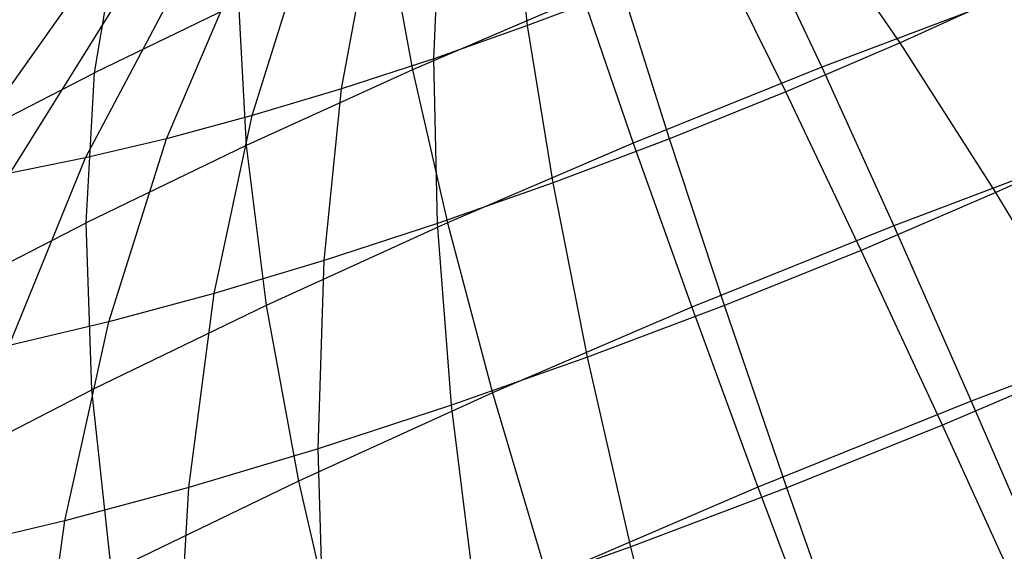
# Model space of a CAD drawing. Extents: x -11.4 to 11.4, y 1.8 to 24.6.
# Tile 187 of 199: x 4.241 to 4.641, y 18.675 to 18.891. Entities that reach past the tile are written whole.
import ezdxf

# ---------------------------------------------------------------- set-up
doc = ezdxf.new("R2010")
doc.units = 0
doc.header["$MEASUREMENT"] = 0
doc.layers.get('0').update_dxf_attribs({"color": 13, "linetype": 'CONTINUOUS'})

# ---------------------------------------------------------------- blocks, each defined once
blk = doc.blocks.new('GRUPUJ_4')
at = {"color": 0}
for p, q in [((15.85207, 17.04643, 3.64563), (15.84554, 17.10258, 3.72985)), ((15.85207, 17.04643, 3.64563), (15.84554, 17.10258, 3.72985)), ((15.81395, 17.03298, 3.65408), (15.8166, 17.09237, 3.73627)), ((15.81395, 17.03298, 3.65408), (15.8166, 17.09237, 3.73627)), ((16.00318, 17.03939, 3.56728), (15.96654, 17.09257, 3.64549)), ((16.00318, 17.03939, 3.56728), (15.96654, 17.09257, 3.64549)), ((15.94467, 17.08643, 4.7813), (15.97136, 17.02953, 4.86091)), ((15.94467, 17.08643, 4.7813), (15.97136, 17.02953, 4.86091)), ((15.67633, 17.02724, 4.6546), (15.68539, 17.0807, 4.56888)), ((15.67633, 17.02724, 4.6546), (15.68539, 17.0807, 4.56888)), ((15.77655, 17.02077, 3.6666), (15.78819, 17.08309, 3.74578)), ((15.77655, 17.02077, 3.6666), (15.78819, 17.08309, 3.74578)), ((15.79542, 17.08314, 4.68887), (15.80531, 17.02848, 4.77374)), ((15.79542, 17.08314, 4.68887), (15.80531, 17.02848, 4.77374)), ((15.95674, 17.01948, 3.56215), (15.92879, 17.07638, 3.64132)), ((15.95674, 17.01948, 3.56215), (15.92879, 17.07638, 3.64132)), ((15.74027, 17.00991, 3.68307), (15.76064, 17.07484, 3.75829)), ((15.74027, 17.00991, 3.68307), (15.76064, 17.07484, 3.75829)), ((15.70552, 17.00053, 3.70331), (15.73425, 17.06772, 3.77365)), ((15.70552, 17.00053, 3.70331), (15.73425, 17.06772, 3.77365)), ((15.67268, 16.99273, 3.72709), (15.70931, 17.0618, 3.79171)), ((15.67268, 16.99273, 3.72709), (15.70931, 17.0618, 3.79171)), ((15.89049, 17.06095, 3.64137), (15.85207, 17.04643, 3.64563)), ((15.89049, 17.06095, 3.64137), (15.85207, 17.04643, 3.64563)), ((15.90964, 17.00049, 3.5622), (15.89049, 17.06095, 3.64137)), ((15.90964, 17.00049, 3.5622), (15.89049, 17.06095, 3.64137)), ((16.04845, 17.06001, 3.57755), (16.00318, 17.03939, 3.56728)), ((16.04845, 17.06001, 3.57755), (16.00318, 17.03939, 3.56728)), ((15.6421, 16.9866, 3.75415), (15.68608, 17.05714, 3.81226)), ((15.6421, 16.9866, 3.75415), (15.68608, 17.05714, 3.81226)), ((15.73475, 17.05551, 4.6751), (15.67633, 17.02724, 4.6546)), ((15.73475, 17.05551, 4.6751), (15.67633, 17.02724, 4.6546)), ((15.73475, 17.05551, 4.6751), (15.73788, 16.99777, 4.75844)), ((15.73475, 17.05551, 4.6751), (15.73788, 16.99777, 4.75844)), ((15.87449, 17.05814, 4.78139), (15.80531, 17.02848, 4.77374)), ((15.87449, 17.05814, 4.78139), (15.80531, 17.02848, 4.77374)), ((15.87449, 17.05814, 4.78139), (15.89489, 16.9987, 4.861)), ((15.87449, 17.05814, 4.78139), (15.89489, 16.9987, 4.861)), ((16.04808, 17.05853, 4.85239), (15.97136, 17.02953, 4.86091)), ((16.04808, 17.05853, 4.85239), (15.97136, 17.02953, 4.86091)), ((15.61412, 16.9822, 3.7842), (15.66484, 17.0538, 3.83508)), ((15.61412, 16.9822, 3.7842), (15.66484, 17.0538, 3.83508)), ((15.85207, 17.04643, 3.64563), (15.81395, 17.03298, 3.65408)), ((15.85207, 17.04643, 3.64563), (15.81395, 17.03298, 3.65408)), ((15.86239, 16.98264, 3.56745), (15.85207, 17.04643, 3.64563)), ((15.86239, 16.98264, 3.56745), (15.85207, 17.04643, 3.64563)), ((16.00318, 17.03939, 3.56728), (15.95674, 17.01948, 3.56215)), ((16.00318, 17.03939, 3.56728), (15.95674, 17.01948, 3.56215)), ((16.04201, 16.97865, 3.49594), (16.00318, 17.03939, 3.56728)), ((16.04201, 16.97865, 3.49594), (16.00318, 17.03939, 3.56728)), ((15.81395, 17.03298, 3.65408), (15.77655, 17.02077, 3.6666)), ((15.81395, 17.03298, 3.65408), (15.77655, 17.02077, 3.6666)), ((15.81551, 16.9661, 3.57784), (15.81395, 17.03298, 3.65408)), ((15.81551, 16.9661, 3.57784), (15.81395, 17.03298, 3.65408)), ((15.80531, 17.02848, 4.77374), (15.73788, 16.99777, 4.75844)), ((15.80531, 17.02848, 4.77374), (15.73788, 16.99777, 4.75844)), ((15.80531, 17.02848, 4.77374), (15.81949, 16.96638, 4.85267)), ((15.80531, 17.02848, 4.77374), (15.81949, 16.96638, 4.85267)), ((15.97136, 17.02953, 4.86091), (15.89489, 16.9987, 4.861)), ((15.97136, 17.02953, 4.86091), (15.89489, 16.9987, 4.861)), ((15.97136, 17.02953, 4.86091), (16.00059, 16.96517, 4.93365)), ((15.97136, 17.02953, 4.86091), (16.00059, 16.96517, 4.93365)), ((15.62079, 16.99865, 4.6276), (15.67633, 17.02724, 4.6546)), ((15.62079, 16.99865, 4.6276), (15.67633, 17.02724, 4.6546)), ((15.67293, 16.96635, 4.73565), (15.67633, 17.02724, 4.6546)), ((15.67293, 16.96635, 4.73565), (15.67633, 17.02724, 4.6546)), ((15.77655, 17.02077, 3.6666), (15.74027, 17.00991, 3.68307)), ((15.77655, 17.02077, 3.6666), (15.74027, 17.00991, 3.68307)), ((15.7695, 16.95108, 3.59324), (15.77655, 17.02077, 3.6666)), ((15.7695, 16.95108, 3.59324), (15.77655, 17.02077, 3.6666)), ((15.95674, 17.01948, 3.56215), (15.90964, 17.00049, 3.5622)), ((15.95674, 17.01948, 3.56215), (15.90964, 17.00049, 3.5622)), ((15.98739, 16.95522, 3.4899), (15.95674, 17.01948, 3.56215)), ((15.98739, 16.95522, 3.4899), (15.95674, 17.01948, 3.56215)), ((15.74027, 17.00991, 3.68307), (15.70552, 17.00053, 3.70331)), ((15.74027, 17.00991, 3.68307), (15.70552, 17.00053, 3.70331)), ((15.72489, 16.93772, 3.6135), (15.74027, 17.00991, 3.68307)), ((15.72489, 16.93772, 3.6135), (15.74027, 17.00991, 3.68307)), ((15.70552, 17.00053, 3.70331), (15.67268, 16.99273, 3.72709)), ((15.70552, 17.00053, 3.70331), (15.67268, 16.99273, 3.72709)), ((15.68215, 16.92618, 3.63839), (15.70552, 17.00053, 3.70331)), ((15.68215, 16.92618, 3.63839), (15.70552, 17.00053, 3.70331)), ((15.90964, 17.00049, 3.5622), (15.86239, 16.98264, 3.56745)), ((15.90964, 17.00049, 3.5622), (15.86239, 16.98264, 3.56745)), ((15.93198, 16.93289, 3.48996), (15.90964, 17.00049, 3.5622)), ((15.93198, 16.93289, 3.48996), (15.90964, 17.00049, 3.5622)), ((16.09526, 17.00289, 3.50802), (16.04201, 16.97865, 3.49594)), ((16.09526, 17.00289, 3.50802), (16.04201, 16.97865, 3.49594)), ((15.73788, 16.99777, 4.75844), (15.67293, 16.96635, 4.73565)), ((15.73788, 16.99777, 4.75844), (15.67293, 16.96635, 4.73565)), ((15.73788, 16.99777, 4.75844), (15.74601, 16.93291, 4.83599)), ((15.73788, 16.99777, 4.75844), (15.74601, 16.93291, 4.83599)), ((15.89489, 16.9987, 4.861), (15.81949, 16.96638, 4.85267)), ((15.89489, 16.9987, 4.861), (15.81949, 16.96638, 4.85267)), ((15.89489, 16.9987, 4.861), (15.91863, 16.93212, 4.93375)), ((15.89489, 16.9987, 4.861), (15.91863, 16.93212, 4.93375)), ((16.08282, 16.99624, 4.92451), (16.00059, 16.96517, 4.93365)), ((16.08282, 16.99624, 4.92451), (16.00059, 16.96517, 4.93365)), ((15.64175, 16.91659, 3.66764), (15.67268, 16.99273, 3.72709)), ((15.64175, 16.91659, 3.66764), (15.67268, 16.99273, 3.72709)), ((15.67268, 16.99273, 3.72709), (15.6421, 16.9866, 3.75415)), ((15.67268, 16.99273, 3.72709), (15.6421, 16.9866, 3.75415)), ((15.86239, 16.98264, 3.56745), (15.81551, 16.9661, 3.57784)), ((15.86239, 16.98264, 3.56745), (15.81551, 16.9661, 3.57784)), ((15.87639, 16.91188, 3.49614), (15.86239, 16.98264, 3.56745)), ((15.87639, 16.91188, 3.49614), (15.86239, 16.98264, 3.56745)), ((16.04201, 16.97865, 3.49594), (15.98739, 16.95522, 3.4899)), ((16.04201, 16.97865, 3.49594), (15.98739, 16.95522, 3.4899)), ((16.08262, 16.91098, 3.43222), (16.04201, 16.97865, 3.49594)), ((16.08262, 16.91098, 3.43222), (16.04201, 16.97865, 3.49594)), ((15.61118, 16.93456, 4.70563), (15.67293, 16.96635, 4.73565)), ((15.61118, 16.93456, 4.70563), (15.67293, 16.96635, 4.73565)), ((15.67523, 16.89866, 4.81116), (15.67293, 16.96635, 4.73565)), ((15.67523, 16.89866, 4.81116), (15.67293, 16.96635, 4.73565)), ((15.81949, 16.96638, 4.85267), (15.74601, 16.93291, 4.83599)), ((15.81949, 16.96638, 4.85267), (15.74601, 16.93291, 4.83599)), ((15.81551, 16.9661, 3.57784), (15.7695, 16.95108, 3.59324)), ((15.81551, 16.9661, 3.57784), (15.7695, 16.95108, 3.59324)), ((15.82124, 16.89243, 3.50836), (15.81551, 16.9661, 3.57784)), ((15.82124, 16.89243, 3.50836), (15.81551, 16.9661, 3.57784)), ((15.81949, 16.96638, 4.85267), (15.83782, 16.89748, 4.92481)), ((15.81949, 16.96638, 4.85267), (15.83782, 16.89748, 4.92481)), ((16.00059, 16.96517, 4.93365), (15.91863, 16.93212, 4.93375)), ((16.00059, 16.96517, 4.93365), (15.91863, 16.93212, 4.93375)), ((16.00059, 16.96517, 4.93365), (16.03204, 16.89402, 4.99875)), ((16.00059, 16.96517, 4.93365), (16.03204, 16.89402, 4.99875)), ((15.98739, 16.95522, 3.4899), (15.93198, 16.93289, 3.48996)), ((15.98739, 16.95522, 3.4899), (15.93198, 16.93289, 3.48996)), ((16.02039, 16.88429, 3.42534), (15.98739, 16.95522, 3.4899)), ((16.02039, 16.88429, 3.42534), (15.98739, 16.95522, 3.4899)), ((15.7695, 16.95108, 3.59324), (15.72489, 16.93772, 3.6135)), ((15.7695, 16.95108, 3.59324), (15.72489, 16.93772, 3.6135)), ((15.76713, 16.87476, 3.52648), (15.7695, 16.95108, 3.59324)), ((15.76713, 16.87476, 3.52648), (15.7695, 16.95108, 3.59324)), ((15.72489, 16.93772, 3.6135), (15.68215, 16.92618, 3.63839)), ((15.72489, 16.93772, 3.6135), (15.68215, 16.92618, 3.63839)), ((15.71465, 16.85905, 3.55031), (15.72489, 16.93772, 3.6135)), ((15.71465, 16.85905, 3.55031), (15.72489, 16.93772, 3.6135)), ((15.74601, 16.93291, 4.83599), (15.67523, 16.89866, 4.81116)), ((15.74601, 16.93291, 4.83599), (15.67523, 16.89866, 4.81116)), ((15.74601, 16.93291, 4.83599), (15.75906, 16.86161, 4.90694)), ((15.74601, 16.93291, 4.83599), (15.75906, 16.86161, 4.90694)), ((15.91863, 16.93212, 4.93375), (15.83782, 16.89748, 4.92481)), ((15.91863, 16.93212, 4.93375), (15.83782, 16.89748, 4.92481)), ((15.93198, 16.93289, 3.48996), (15.87639, 16.91188, 3.49614)), ((15.93198, 16.93289, 3.48996), (15.87639, 16.91188, 3.49614)), ((15.91863, 16.93212, 4.93375), (15.94545, 16.85912, 4.99885)), ((15.91863, 16.93212, 4.93375), (15.94545, 16.85912, 4.99885)), ((15.95726, 16.85884, 3.42542), (15.93198, 16.93289, 3.48996)), ((15.95726, 16.85884, 3.42542), (15.93198, 16.93289, 3.48996)), ((15.68215, 16.92618, 3.63839), (15.64175, 16.91659, 3.66764)), ((15.68215, 16.92618, 3.63839), (15.64175, 16.91659, 3.66764)), ((15.66437, 16.84548, 3.57959), (15.68215, 16.92618, 3.63839)), ((15.66437, 16.84548, 3.57959), (15.68215, 16.92618, 3.63839)), ((16.11889, 16.92685, 4.9891), (16.03204, 16.89402, 4.99875)), ((16.11889, 16.92685, 4.9891), (16.03204, 16.89402, 4.99875)), ((15.87639, 16.91188, 3.49614), (15.82124, 16.89243, 3.50836)), ((15.87639, 16.91188, 3.49614), (15.82124, 16.89243, 3.50836)), ((15.89393, 16.83491, 3.43245), (15.87639, 16.91188, 3.49614)), ((15.89393, 16.83491, 3.43245), (15.87639, 16.91188, 3.49614)), ((16.08262, 16.91098, 3.43222), (16.02039, 16.88429, 3.42534)), ((16.08262, 16.91098, 3.43222), (16.02039, 16.88429, 3.42534)), ((15.60794, 16.86402, 4.77844), (15.67523, 16.89866, 4.81116)), ((15.60794, 16.86402, 4.77844), (15.67523, 16.89866, 4.81116)), ((15.6832, 16.82491, 4.88032), (15.67523, 16.89866, 4.81116)), ((15.6832, 16.82491, 4.88032), (15.67523, 16.89866, 4.81116)), ((15.83782, 16.89748, 4.92481), (15.75906, 16.86161, 4.90694)), ((15.83782, 16.89748, 4.92481), (15.75906, 16.86161, 4.90694)), ((15.83782, 16.89748, 4.92481), (15.86009, 16.82252, 4.98941)), ((15.83782, 16.89748, 4.92481), (15.86009, 16.82252, 4.98941)), ((15.82124, 16.89243, 3.50836), (15.76713, 16.87476, 3.52648)), ((15.82124, 16.89243, 3.50836), (15.76713, 16.87476, 3.52648)), ((15.8311, 16.81275, 3.44637), (15.82124, 16.89243, 3.50836)), ((15.8311, 16.81275, 3.44637), (15.82124, 16.89243, 3.50836)), ((16.03204, 16.89402, 4.99875), (15.94545, 16.85912, 4.99885)), ((16.03204, 16.89402, 4.99875), (15.94545, 16.85912, 4.99885)), ((16.03204, 16.89402, 4.99875), (16.06537, 16.81685, 5.05551)), ((16.03204, 16.89402, 4.99875), (16.06537, 16.81685, 5.05551)), ((16.02039, 16.88429, 3.42534), (15.95726, 16.85884, 3.42542)), ((16.02039, 16.88429, 3.42534), (15.95726, 16.85884, 3.42542)), ((16.0554, 16.80744, 3.36916), (16.02039, 16.88429, 3.42534)), ((16.0554, 16.80744, 3.36916), (16.02039, 16.88429, 3.42534)), ((15.76713, 16.87476, 3.52648), (15.71465, 16.85905, 3.55031)), ((15.76713, 16.87476, 3.52648), (15.71465, 16.85905, 3.55031)), ((15.76945, 16.79262, 3.46702), (15.76713, 16.87476, 3.52648)), ((15.76945, 16.79262, 3.46702), (15.76713, 16.87476, 3.52648)), ((15.75906, 16.86161, 4.90694), (15.6832, 16.82491, 4.88032)), ((15.75906, 16.86161, 4.90694), (15.6832, 16.82491, 4.88032)), ((15.75906, 16.86161, 4.90694), (15.77689, 16.78463, 4.97053)), ((15.75906, 16.86161, 4.90694), (15.77689, 16.78463, 4.97053)), ((15.71465, 16.85905, 3.55031), (15.66437, 16.84548, 3.57959)), ((15.71465, 16.85905, 3.55031), (15.66437, 16.84548, 3.57959)), ((15.70966, 16.77472, 3.49417), (15.71465, 16.85905, 3.55031)), ((15.70966, 16.77472, 3.49417), (15.71465, 16.85905, 3.55031)), ((15.94545, 16.85912, 4.99885), (15.86009, 16.82252, 4.98941)), ((15.94545, 16.85912, 4.99885), (15.86009, 16.82252, 4.98941)), ((15.95726, 16.85884, 3.42542), (15.89393, 16.83491, 3.43245)), ((15.95726, 16.85884, 3.42542), (15.89393, 16.83491, 3.43245)), ((15.94545, 16.85912, 4.99885), (15.97508, 16.78046, 5.05562)), ((15.94545, 16.85912, 4.99885), (15.97508, 16.78046, 5.05562)), ((15.98522, 16.77915, 3.36925), (15.95726, 16.85884, 3.42542)), ((15.98522, 16.77915, 3.36925), (15.95726, 16.85884, 3.42542)), ((15.66437, 16.84548, 3.57959), (15.61685, 16.83419, 3.61399)), ((15.66437, 16.84548, 3.57959), (15.61685, 16.83419, 3.61399)), ((15.65238, 16.75926, 3.52752), (15.66437, 16.84548, 3.57959)), ((15.65238, 16.75926, 3.52752), (15.66437, 16.84548, 3.57959)), ((15.89393, 16.83491, 3.43245), (15.8311, 16.81275, 3.44637)), ((15.89393, 16.83491, 3.43245), (15.8311, 16.81275, 3.44637)), ((15.91483, 16.75255, 3.37707), (15.89393, 16.83491, 3.43245)), ((15.91483, 16.75255, 3.37707), (15.89393, 16.83491, 3.43245))]:
    blk.add_line(p, q, dxfattribs=at)
blk = doc.blocks.new('SATELLITE_M_ZWIS-11230-112')
at = {"color": 0}
blk.add_blockref('GRUPUJ_4', (-11.40464, 1.84184, 0.62927), dxfattribs=at)

msp = doc.modelspace()

# ---------------------------------------------------------------- block references
at = {"color": 0}
msp.add_blockref('SATELLITE_M_ZWIS-11230-112', (0, 0), dxfattribs=at)

doc.saveas('drawing.dxf')
